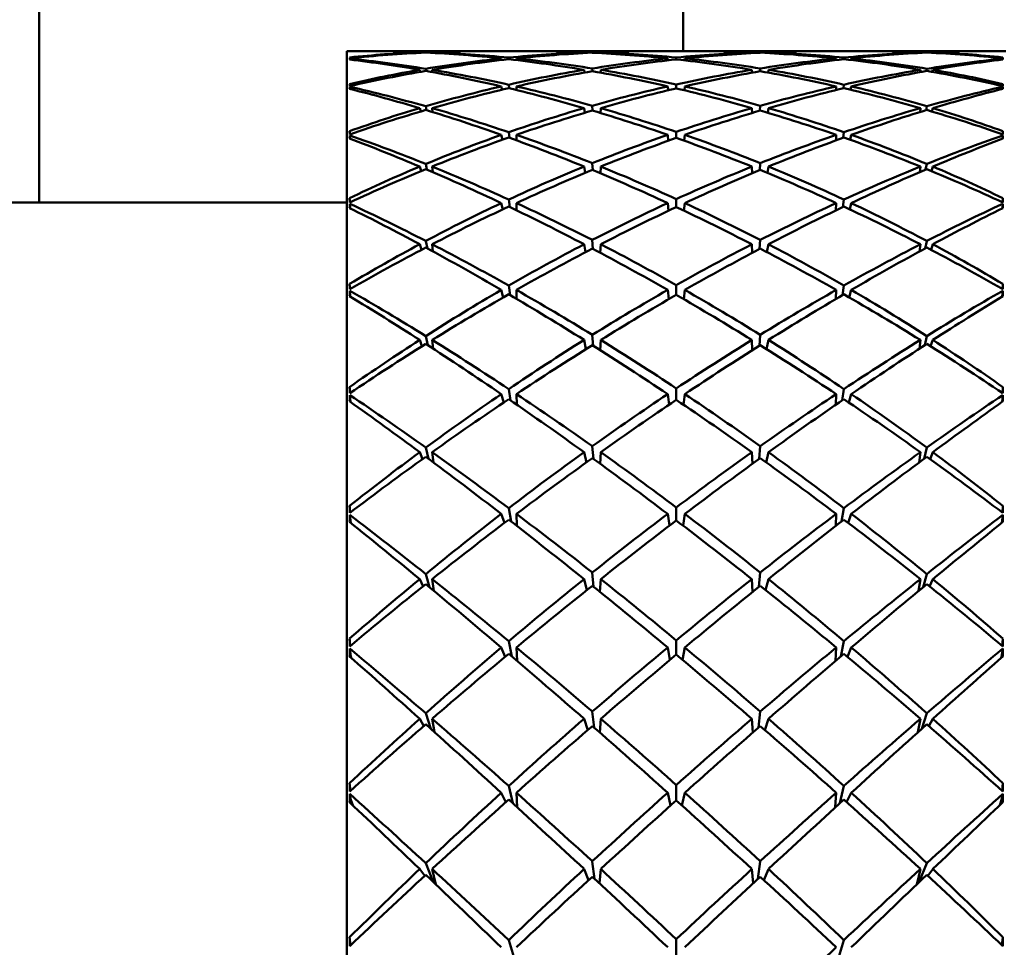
# Model space of a CAD drawing. Header units: inches. Extents: x 0.1 to 33.9, y 0.6 to 21.4.
# Tile 40 of 83: x 10.986 to 11.311, y 14.648 to 14.954. Entities that reach past the tile are written whole.
import ezdxf

# ---------------------------------------------------------------- set-up
doc = ezdxf.new("R2010")
doc.units = ezdxf.units.IN
doc.header["$MEASUREMENT"] = 0
doc.layers.add('Dimension (ANSI)', color=7, linetype='Continuous', lineweight=25)
doc.layers.add('Visible (ANSI)', color=7, linetype='Continuous', lineweight=50)
doc.styles.add('Note Text (ANSI)', font='tahoma.ttf')
doc.dimstyles.new('Default (ANSI)', dxfattribs={"dimtxt": 0.12, "dimasz": 0.098425, "dimexe": 0.125, "dimexo": 0.0625, "dimgap": 0.031496, "dimtad": 0, "dimtih": 1, "dimtoh": 1, "dimrnd": 1e-08, "dimzin": 4, "dimdsep": 46, "dimtxsty": 'Note Text (ANSI)', "dimcen": 0.09, "dimdle": 0.393701, "dimclrd": 256, "dimclre": 256, "dimclrt": 256, "dimadec": 0, "dimazin": 1, "dimtfac": 1, "dimtofl": 0, "dimtmove": 0, "dimatfit": 3, "dimfxl": 1, "dimtolj": 1, "dimtzin": 4, "dimlwd": -1, "dimlwe": -1, "dimarcsym": 0})

# ---------------------------------------------------------------- blocks, each defined once
blk = doc.blocks.new('*D10')
at = {"layer": 'Defpoints', "color": 0, "transparency": 16777216}
for p in [(17.00965, 15.28753), (8.90845, 12.90852), (17.40335, 12.90852)]:
    blk.add_point(p, dxfattribs=at)
at = {"layer": 'Dimension (ANSI)', "transparency": 16777216}
for p, q in [((17.07215, 15.28753), (17.52835, 15.28753)), ((17.40335, 15.1891), (17.40335, 14.19226)), ((17.40335, 13.00695), (17.40335, 14.00379)), ((8.97095, 12.90852), (17.52835, 12.90852))]:
    blk.add_line(p, q, dxfattribs=at)
for points in [[(17.38694, 15.1891), (17.41975, 15.1891), (17.40335, 15.28753)], [(17.38694, 13.00695), (17.41975, 13.00695), (17.40335, 12.90852)]]:
    blk.add_solid(points, dxfattribs=at)
at = {"layer": 'Dimension (ANSI)', "transparency": 16777216, "insert": (17.25059, 14.16077), "char_height": 0.12, "attachment_point": 1, "style": 'Note Text (ANSI)'}
blk.add_mtext('\\A1;2.38', dxfattribs=at)
blk = doc.blocks.new('*D12')
at = {"layer": 'Defpoints', "color": 0, "transparency": 16777216}
for p in [(16.08841, 15.28753), (4.32409, 15.14439), (4.32409, 12.15226)]:
    blk.add_point(p, dxfattribs=at)
at = {"layer": 'Dimension (ANSI)', "transparency": 16777216}
for p, q in [((16.08841, 15.22503), (16.08841, 12.02726)), ((4.32409, 15.08189), (4.32409, 12.02726)), ((4.42252, 12.15226), (9.98138, 12.15226)), ((15.98999, 12.15226), (10.43113, 12.15226))]:
    blk.add_line(p, q, dxfattribs=at)
for points in [[(4.42252, 12.16867), (4.42252, 12.13586), (4.32409, 12.15226)], [(15.98999, 12.16867), (15.98999, 12.13586), (16.08841, 12.15226)]]:
    blk.add_solid(points, dxfattribs=at)
at = {"layer": 'Dimension (ANSI)', "transparency": 16777216, "insert": (10.01287, 12.21464), "char_height": 0.12, "attachment_point": 1, "style": 'Note Text (ANSI)'}
blk.add_mtext('\\A1;11.76', dxfattribs=at)

msp = doc.modelspace()

# ---------------------------------------------------------------- linework, layer by layer
at = {"layer": 'Visible (ANSI)'}
for p, q in [((11.20479, 14.94359), (11.20479, 15.92503)), ((10.99229, 15.23079), (10.99229, 14.89359)), ((11.0938, 14.94359), (11.0938, 14.0617)), ((11.10015, 14.94359), (11.0938, 14.94359)), ((11.09479, 14.94079), (11.09476, 14.94113)), ((11.13574, 14.94359), (11.1035, 14.94359)), ((11.11789, 14.94302), (11.11783, 14.9432)), ((11.11985, 14.94329), (11.11988, 14.94311)), ((11.12196, 14.943), (11.12194, 14.9432)), ((11.15383, 14.94359), (11.14046, 14.94359)), ((11.14488, 14.94064), (11.14476, 14.94118)), ((11.14722, 14.94143), (11.14728, 14.9409)), ((11.14975, 14.94062), (11.14973, 14.94118)), ((11.19046, 14.94359), (11.15901, 14.94359)), ((11.17213, 14.94294), (11.17208, 14.9432)), ((11.17481, 14.94331), (11.17482, 14.94308)), ((11.17756, 14.94294), (11.17757, 14.9432)), ((11.20893, 14.94359), (11.1961, 14.94359)), ((11.19975, 14.94056), (11.19968, 14.94118)), ((11.20251, 14.94087), (11.20251, 14.94146)), ((11.20528, 14.94056), (11.20534, 14.94118)), ((11.24601, 14.94359), (11.21457, 14.94359)), ((11.22746, 14.9432), (11.22747, 14.94294)), ((11.2302, 14.94308), (11.23022, 14.94331)), ((11.23294, 14.9432), (11.2329, 14.94294)), ((11.26457, 14.94359), (11.25119, 14.94359)), ((11.25529, 14.94118), (11.25528, 14.94062)), ((11.25774, 14.9409), (11.25781, 14.94143)), ((11.26026, 14.94118), (11.26014, 14.94064)), ((11.30153, 14.94359), (11.26929, 14.94359)), ((11.28308, 14.9432), (11.28306, 14.943)), ((11.28514, 14.94311), (11.28518, 14.94329)), ((11.28719, 14.9432), (11.28714, 14.94302)), ((11.31122, 14.94359), (11.30488, 14.94359)), ((11.31024, 14.94079), (11.31026, 14.94113)), ((11.11985, 14.93776), (11.11999, 14.93704)), ((11.17481, 14.93787), (11.17487, 14.93694)), ((11.23016, 14.93694), (11.23022, 14.93787)), ((11.28504, 14.93704), (11.28518, 14.93776)), ((11.11803, 14.93675), (11.11783, 14.93742)), ((11.12201, 14.93667), (11.12194, 14.93742)), ((11.17223, 14.9365), (11.17208, 14.93742)), ((11.17753, 14.93647), (11.17757, 14.93742)), ((11.22746, 14.93742), (11.22749, 14.93647)), ((11.23294, 14.93742), (11.23279, 14.9365)), ((11.28308, 14.93742), (11.28301, 14.93667)), ((11.28719, 14.93742), (11.287, 14.93675)), ((11.09482, 14.9311), (11.09476, 14.93184)), ((11.14502, 14.93084), (11.14476, 14.93194)), ((11.14722, 14.93251), (11.14737, 14.93133)), ((11.14977, 14.93075), (11.14973, 14.93194)), ((11.19982, 14.93065), (11.19968, 14.93194)), ((11.20251, 14.93129), (11.20251, 14.93258)), ((11.20521, 14.93065), (11.20534, 14.93194)), ((11.25529, 14.93194), (11.25526, 14.93075)), ((11.25766, 14.93133), (11.25781, 14.93251)), ((11.26026, 14.93194), (11.26001, 14.93084)), ((11.31021, 14.9311), (11.31026, 14.93184)), ((11.11816, 14.92366), (11.11783, 14.92477)), ((11.11985, 14.92537), (11.1201, 14.92409)), ((11.12207, 14.92348), (11.12194, 14.92477)), ((11.17234, 14.92324), (11.17208, 14.92477)), ((11.17481, 14.92556), (11.17491, 14.92394)), ((11.17751, 14.92316), (11.17757, 14.92477)), ((11.22746, 14.92477), (11.22752, 14.92316)), ((11.23011, 14.92394), (11.23022, 14.92556)), ((11.23294, 14.92477), (11.23268, 14.92324)), ((11.28308, 14.92477), (11.28296, 14.92348)), ((11.28493, 14.92409), (11.28518, 14.92537)), ((11.28719, 14.92477), (11.28686, 14.92366)), ((11.09478, 14.9161), (11.09471, 14.91715)), ((11.09485, 14.91465), (11.09476, 14.91578)), ((11.14515, 14.91432), (11.14476, 14.91594)), ((11.14722, 14.9168), (11.14746, 14.91497)), ((11.14979, 14.91412), (11.14973, 14.91594)), ((11.19989, 14.91401), (11.19968, 14.91594)), ((11.20251, 14.91494), (11.20251, 14.91691)), ((11.20514, 14.91401), (11.20534, 14.91594)), ((11.25529, 14.91594), (11.25524, 14.91412)), ((11.25757, 14.91497), (11.25781, 14.9168)), ((11.26026, 14.91594), (11.25988, 14.91432)), ((11.31018, 14.91465), (11.31026, 14.91578)), ((11.31024, 14.9161), (11.31032, 14.91715)), ((11.1183, 14.90397), (11.11783, 14.90547)), ((11.11985, 14.90632), (11.12022, 14.90446)), ((11.12213, 14.90364), (11.12194, 14.90547)), ((11.17245, 14.90337), (11.17208, 14.90547)), ((11.17481, 14.90658), (11.17496, 14.90428)), ((11.17748, 14.90323), (11.17757, 14.90547)), ((11.22746, 14.90547), (11.22755, 14.90323)), ((11.23006, 14.90428), (11.23022, 14.90658)), ((11.23294, 14.90547), (11.23257, 14.90337)), ((11.28308, 14.90547), (11.2829, 14.90364)), ((11.28481, 14.90446), (11.28518, 14.90632)), ((11.28719, 14.90547), (11.28673, 14.90397)), ((10.91763, 14.89359), (11.0938, 14.89359)), ((11.09481, 14.89364), (11.09471, 14.89503)), ((11.09489, 14.89169), (11.09476, 14.8932)), ((11.14529, 14.89134), (11.14476, 14.89341)), ((11.14722, 14.89457), (11.14755, 14.89209)), ((11.14981, 14.89101), (11.14973, 14.89341)), ((11.19997, 14.8909), (11.19968, 14.89341)), ((11.20251, 14.8921), (11.20251, 14.89472)), ((11.20506, 14.8909), (11.20534, 14.89341)), ((11.25529, 14.89341), (11.25522, 14.89101)), ((11.25747, 14.89209), (11.25781, 14.89457)), ((11.26026, 14.89341), (11.25974, 14.89134)), ((11.31014, 14.89169), (11.31026, 14.8932)), ((11.31022, 14.89364), (11.31032, 14.89503)), ((11.11844, 14.87799), (11.11783, 14.87982)), ((11.11985, 14.88089), (11.12036, 14.87845)), ((11.12219, 14.87745), (11.12194, 14.87982)), ((11.17257, 14.87722), (11.17208, 14.87982)), ((11.17481, 14.88123), (11.17502, 14.87828)), ((11.17745, 14.87699), (11.17757, 14.87982)), ((11.22746, 14.87982), (11.22758, 14.87699)), ((11.23001, 14.87828), (11.23022, 14.88123)), ((11.23294, 14.87982), (11.23245, 14.87722)), ((11.28308, 14.87982), (11.28283, 14.87745)), ((11.28467, 14.87845), (11.28518, 14.88089)), ((11.28719, 14.87982), (11.28659, 14.87799)), ((11.09484, 14.86503), (11.09471, 14.86672)), ((11.14722, 14.86615), (11.14767, 14.86303)), ((11.20251, 14.86311), (11.20251, 14.86633)), ((11.25736, 14.86303), (11.25781, 14.86615)), ((11.31019, 14.86503), (11.31032, 14.86672)), ((11.09493, 14.86258), (11.09476, 14.86447)), ((11.14543, 14.86227), (11.14476, 14.86473)), ((11.14983, 14.86176), (11.14973, 14.86473)), ((11.20005, 14.86168), (11.19968, 14.86473)), ((11.20498, 14.86168), (11.20534, 14.86473)), ((11.25529, 14.86473), (11.2552, 14.86176)), ((11.26026, 14.86473), (11.25959, 14.86227)), ((11.31009, 14.86258), (11.31026, 14.86447)), ((11.17481, 14.84991), (11.17508, 14.84633)), ((11.22995, 14.84633), (11.23022, 14.84991)), ((11.11859, 14.84612), (11.11783, 14.84821)), ((11.11985, 14.84951), (11.12053, 14.84647)), ((11.12228, 14.84533), (11.12194, 14.84821)), ((11.17271, 14.84519), (11.17208, 14.84821)), ((11.17741, 14.84485), (11.17757, 14.84821)), ((11.22746, 14.84821), (11.22761, 14.84485)), ((11.23294, 14.84821), (11.23232, 14.84519)), ((11.28308, 14.84821), (11.28275, 14.84533)), ((11.2845, 14.84647), (11.28518, 14.84951)), ((11.28719, 14.84821), (11.28643, 14.84612)), ((11.09486, 14.8307), (11.09471, 14.83267)), ((11.1456, 14.82756), (11.14476, 14.83033)), ((11.14722, 14.832), (11.1478, 14.82825)), ((11.14986, 14.82683), (11.14973, 14.83033)), ((11.20015, 14.82684), (11.19968, 14.83033)), ((11.20251, 14.82843), (11.20251, 14.83222)), ((11.20488, 14.82684), (11.20534, 14.83033)), ((11.25529, 14.83033), (11.25517, 14.82683)), ((11.25722, 14.82825), (11.25781, 14.832)), ((11.26026, 14.83033), (11.25943, 14.82756)), ((11.31016, 14.8307), (11.31032, 14.83267)), ((11.09499, 14.82778), (11.09476, 14.83003)), ((11.31004, 14.82778), (11.31026, 14.83003)), ((11.11876, 14.80888), (11.11783, 14.81116)), ((11.11985, 14.81265), (11.12075, 14.80899)), ((11.12238, 14.80778), (11.12194, 14.81116)), ((11.17286, 14.80779), (11.17208, 14.81116)), ((11.17481, 14.81312), (11.17515, 14.80894)), ((11.17737, 14.80733), (11.17757, 14.81116)), ((11.22746, 14.81116), (11.22765, 14.80733)), ((11.22987, 14.80894), (11.23022, 14.81312)), ((11.23294, 14.81116), (11.23217, 14.80779)), ((11.28308, 14.81116), (11.28265, 14.80778)), ((11.28428, 14.80899), (11.28518, 14.81265)), ((11.28719, 14.81116), (11.28627, 14.80888)), ((11.0949, 14.79121), (11.09471, 14.79341)), ((11.14722, 14.79266), (11.14798, 14.78828)), ((11.20251, 14.78862), (11.20251, 14.7929)), ((11.25705, 14.78828), (11.25781, 14.79266)), ((11.31013, 14.79121), (11.31032, 14.79341)), ((11.09507, 14.78782), (11.09476, 14.79043)), ((11.14578, 14.78778), (11.14476, 14.79077)), ((11.1499, 14.78679), (11.14973, 14.79077)), ((11.20027, 14.78691), (11.19968, 14.79077)), ((11.20476, 14.78691), (11.20534, 14.79077)), ((11.25529, 14.79077), (11.25513, 14.78679)), ((11.26026, 14.79077), (11.25924, 14.78778)), ((11.30996, 14.78782), (11.31026, 14.79043)), ((11.11896, 14.76686), (11.11783, 14.76924)), ((11.11985, 14.77091), (11.12105, 14.76658)), ((11.12252, 14.76535), (11.12194, 14.76924)), ((11.17305, 14.76564), (11.17208, 14.76924)), ((11.17481, 14.77142), (11.17525, 14.76669)), ((11.17732, 14.76502), (11.17757, 14.76924)), ((11.22746, 14.76924), (11.22771, 14.76502)), ((11.22978, 14.76669), (11.23022, 14.77142)), ((11.23294, 14.76924), (11.23198, 14.76564)), ((11.28308, 14.76924), (11.2825, 14.76535)), ((11.28398, 14.76658), (11.28518, 14.77091)), ((11.28719, 14.76924), (11.28607, 14.76686)), ((11.09493, 14.74718), (11.09471, 14.74957)), ((11.3101, 14.74718), (11.31032, 14.74957)), ((11.09514, 14.74369), (11.09476, 14.74628)), ((11.14601, 14.74357), (11.14476, 14.74666)), ((11.14722, 14.74874), (11.14822, 14.74372)), ((11.14995, 14.74224), (11.14973, 14.74666)), ((11.20042, 14.74255), (11.19968, 14.74666)), ((11.20251, 14.7443), (11.20251, 14.74901)), ((11.20461, 14.74255), (11.20534, 14.74666)), ((11.25529, 14.74666), (11.25508, 14.74224)), ((11.25681, 14.74372), (11.25781, 14.74874)), ((11.26026, 14.74666), (11.25901, 14.74357)), ((11.30989, 14.74369), (11.31026, 14.74628)), ((11.09514, 14.74369), (11.09518, 14.74332)), ((11.09526, 14.74325), (11.09514, 14.74369)), ((11.30989, 14.74369), (11.30977, 14.74325)), ((11.30985, 14.74332), (11.30989, 14.74369)), ((11.11919, 14.72073), (11.11783, 14.72312)), ((11.11985, 14.72493), (11.1215, 14.71982)), ((11.12274, 14.7187), (11.12194, 14.72312)), ((11.17328, 14.71941), (11.17208, 14.72312)), ((11.17481, 14.72549), (11.17538, 14.72024)), ((11.17724, 14.7186), (11.17757, 14.72312)), ((11.22746, 14.72312), (11.22778, 14.7186)), ((11.22965, 14.72024), (11.23022, 14.72549)), ((11.23294, 14.72312), (11.23175, 14.71941)), ((11.28308, 14.72312), (11.28228, 14.7187)), ((11.28352, 14.71982), (11.28518, 14.72493)), ((11.28719, 14.72312), (11.28584, 14.72073)), ((11.09497, 14.6993), (11.09471, 14.70184)), ((11.14722, 14.70095), (11.14858, 14.69521)), ((11.20251, 14.69617), (11.20251, 14.70123)), ((11.25645, 14.69521), (11.25781, 14.70095)), ((11.31005, 14.6993), (11.31032, 14.70184)), ((11.09514, 14.69631), (11.09476, 14.6983)), ((11.1463, 14.69564), (11.14476, 14.69871)), ((11.15003, 14.69389), (11.14973, 14.69871)), ((11.20063, 14.69447), (11.19968, 14.69871)), ((11.2044, 14.69447), (11.20534, 14.69871)), ((11.25529, 14.69871), (11.255, 14.69389)), ((11.26026, 14.69871), (11.25872, 14.69564)), ((11.30989, 14.69631), (11.31026, 14.6983)), ((11.09514, 14.69631), (11.09534, 14.69496)), ((11.09573, 14.69459), (11.09514, 14.69631)), ((11.09543, 14.69487), (11.09535, 14.6957)), ((11.30989, 14.69631), (11.3093, 14.69459)), ((11.30959, 14.69487), (11.30968, 14.6957)), ((11.30968, 14.69496), (11.30989, 14.69631)), ((11.11985, 14.67545), (11.1223, 14.66924)), ((11.17481, 14.67605), (11.17557, 14.67027)), ((11.22945, 14.67027), (11.23022, 14.67605)), ((11.28272, 14.66924), (11.28518, 14.67545)), ((11.11949, 14.67126), (11.11783, 14.67352)), ((11.12312, 14.66845), (11.12194, 14.67352)), ((11.1736, 14.66987), (11.17208, 14.67352)), ((11.17713, 14.66882), (11.17757, 14.67352)), ((11.22746, 14.67352), (11.22789, 14.66882)), ((11.23294, 14.67352), (11.23142, 14.66987)), ((11.28308, 14.67352), (11.2819, 14.66845)), ((11.28719, 14.67352), (11.28553, 14.67126)), ((11.09503, 14.64834), (11.09471, 14.65097)), ((11.14722, 14.65002), (11.14921, 14.64337)), ((11.20251, 14.64499), (11.20251, 14.65033)), ((11.25581, 14.64337), (11.25781, 14.65002)), ((11.31, 14.64834), (11.31032, 14.65097))]:
    msp.add_line(p, q, dxfattribs=at)
for centre, major_axis, ratio, start_param, end_param in [((11.24329, 14.50265), (-0.35191, 0.34493), 0.780577, 5.652542, 5.707421), ((11.12464, 14.50265), (-0.03051, 0.44094), 0.010166, 6.17879, 6.185715), ((11.12464, 14.50265), (-0.02892, 0.44094), 0.02427, 0.104156, 0.111081), ((11.24329, 14.50265), (0.37703, -0.37287), 0.624274, 2.410974, 2.465853), ((11.16174, 14.50265), (0.33575, -0.30345), 0.952847, 2.376409, 2.433467), ((11.16174, 14.50265), (-0.35343, 0.34674), 0.770731, 5.454481, 5.511539), ((11.24329, 14.50265), (0.36222, -0.3568), 0.715274, 2.471657, 2.513545), ((11.16174, 14.50265), (-0.33857, 0.32627), 0.87609, 5.508209, 5.549255), ((11.24329, 14.50265), (-0.35191, 0.34493), 0.780577, 5.605244, 5.647796), ((11.24329, 14.50265), (0.36222, -0.3568), 0.715274, 2.408825, 2.466911), ((11.24329, 14.50265), (-0.33735, 0.32387), 0.887009, 5.642015, 5.700101), ((11.16174, 14.50265), (0.33575, -0.30345), 0.952847, 2.329775, 2.371663), ((11.16174, 14.50265), (-0.33857, 0.32627), 0.87609, 5.446309, 5.503463), ((11.16174, 14.50265), (-0.33448, -0.31415), 0.925096, 4.029813, 4.086967), ((11.24329, 14.50265), (-0.33735, 0.32387), 0.887009, 5.579183, 5.636337), ((11.24329, 14.50265), (0.36222, -0.3568), 0.715274, 2.345993, 2.403147), ((11.16174, 14.50265), (-0.33448, -0.31415), 0.925096, 3.967533, 4.024135), ((11.16174, 14.50265), (-0.33857, 0.32627), 0.87609, 5.384029, 5.440631), ((11.24329, 14.50265), (0.34677, -0.33851), 0.814839, 2.404151, 2.446039), ((11.16174, 14.50265), (-0.39945, 0.19328), 0.992189, 5.130479, 5.17204), ((11.24329, 14.50265), (-0.33735, 0.32387), 0.887009, 5.530903, 5.572954), ((11.24329, 14.50265), (0.34677, -0.33851), 0.814839, 2.34132, 2.397922), ((11.24329, 14.50265), (0.39945, 0.19328), 0.992189, 1.221768, 1.27837), ((11.16174, 14.50265), (-0.33448, -0.31415), 0.925096, 3.919416, 3.961303), ((11.16174, 14.50265), (-0.39945, 0.19328), 0.992189, 5.06783, 5.124249), ((11.16174, 14.50265), (-0.34677, -0.33851), 0.814839, 3.948278, 4.004698), ((11.24329, 14.50265), (0.39945, 0.19328), 0.992189, 1.158936, 1.215356), ((11.24329, 14.50265), (0.34677, -0.33851), 0.814839, 2.278488, 2.334907), ((11.16174, 14.50265), (-0.34677, -0.33851), 0.814839, 3.885264, 3.941866), ((11.16174, 14.50265), (-0.39945, 0.19328), 0.992189, 5.004815, 5.061417), ((11.24329, 14.50265), (0.33448, -0.31415), 0.925096, 2.321882, 2.36377), ((11.16174, 14.50265), (0.33735, 0.32387), 0.887009, 0.710232, 0.752282), ((11.24329, 14.50265), (0.39945, 0.19328), 0.992189, 1.111145, 1.152707), ((11.24329, 14.50265), (0.33448, -0.31415), 0.925096, 2.25905, 2.315652), ((11.24329, 14.50265), (0.33857, 0.32627), 0.87609, 0.842554, 0.899156), ((11.16174, 14.50265), (-0.34677, -0.33851), 0.814839, 3.837146, 3.879034), ((11.16174, 14.50265), (0.33735, 0.32387), 0.887009, 0.646848, 0.704002), ((11.16174, 14.50265), (-0.36222, -0.3568), 0.715274, 3.880038, 3.937192), ((11.24329, 14.50265), (0.33857, 0.32627), 0.87609, 0.779722, 0.836876), ((11.24329, 14.50265), (0.33448, -0.31415), 0.925096, 2.196218, 2.253372), ((11.16174, 14.50265), (-0.36222, -0.3568), 0.715274, 3.816274, 3.87436), ((11.16174, 14.50265), (0.33735, 0.32387), 0.887009, 0.583084, 0.64117), ((11.24329, 14.50265), (-0.33575, -0.30345), 0.952847, 3.911522, 3.95341), ((11.16174, 14.50265), (0.35191, 0.34493), 0.780577, 0.635389, 0.677942), ((11.24329, 14.50265), (0.33857, 0.32627), 0.87609, 0.73393, 0.774977), ((11.24329, 14.50265), (-0.33575, -0.30345), 0.952847, 3.849718, 3.906776), ((11.24329, 14.50265), (0.35343, 0.34674), 0.770731, 0.771646, 0.828704), ((11.16174, 14.50265), (-0.36222, -0.3568), 0.715274, 3.769641, 3.811528), ((11.16174, 14.50265), (0.35191, 0.34493), 0.780577, 0.575764, 0.630643), ((11.16174, 14.50265), (-0.37703, -0.37287), 0.624274, 3.817332, 3.872211), ((11.28039, 14.50265), (-0.03051, -0.44094), 0.010166, 3.239063, 3.245988), ((11.28039, 14.50265), (-0.02892, -0.44094), 0.02427, 3.030512, 3.037436), ((11.24329, 14.50265), (-0.33735, 0.32387), 0.887009, 5.704847, 5.759726), ((11.16174, 14.50265), (-0.33448, -0.31415), 0.925096, 4.091713, 4.148771), ((11.24329, 14.50265), (0.37703, -0.37287), 0.624274, 2.348142, 2.406228), ((11.16174, 14.50265), (-0.35343, 0.34674), 0.770731, 5.392581, 5.449735), ((11.24329, 14.50265), (0.39945, 0.19328), 0.992189, 1.2846, 1.341754), ((11.16174, 14.50265), (-0.34677, -0.33851), 0.814839, 4.010927, 4.067529), ((11.24329, 14.50265), (0.36222, -0.3568), 0.715274, 2.283161, 2.339763), ((11.16174, 14.50265), (-0.33857, 0.32627), 0.87609, 5.32138, 5.377799), ((11.24329, 14.50265), (0.33857, 0.32627), 0.87609, 0.905386, 0.961806), ((11.16174, 14.50265), (-0.36222, -0.3568), 0.715274, 3.943422, 4.000024), ((11.24329, 14.50265), (0.34677, -0.33851), 0.814839, 2.215656, 2.272258), ((11.16174, 14.50265), (-0.39945, 0.19328), 0.992189, 4.941431, 4.998585), ((11.24329, 14.50265), (0.35343, 0.34674), 0.770731, 0.83345, 0.890604), ((11.16174, 14.50265), (-0.37703, -0.37287), 0.624274, 3.876957, 3.935043), ((11.24329, 14.50265), (0.33448, -0.31415), 0.925096, 2.134414, 2.191472), ((11.16174, 14.50265), (0.33735, 0.32387), 0.887009, 0.523459, 0.578338), ((11.12464, 14.50265), (-0.03083, 0.44094), 0.001457, 6.053728, 6.060653), ((11.12464, 14.50265), (-0.02735, 0.44094), 0.032273, 0.22941, 0.236334), ((11.24329, 14.50265), (0.39064, -0.38718), 0.540148, 2.349409, 2.404288), ((11.16174, 14.50265), (-0.36873, 0.36396), 0.675093, 5.394852, 5.45191), ((11.24329, 14.50265), (0.39945, 0.19328), 0.992189, 1.347432, 1.405518), ((11.16174, 14.50265), (-0.34677, -0.33851), 0.814839, 4.073207, 4.130361), ((11.24329, 14.50265), (0.37703, -0.37287), 0.624274, 2.285311, 2.342465), ((11.16174, 14.50265), (-0.35343, 0.34674), 0.770731, 5.330301, 5.386903), ((11.24329, 14.50265), (0.33857, 0.32627), 0.87609, 0.968218, 1.02482), ((11.16174, 14.50265), (-0.36222, -0.3568), 0.715274, 4.006436, 4.062856), ((11.24329, 14.50265), (0.36222, -0.3568), 0.715274, 2.220329, 2.276749), ((11.16174, 14.50265), (-0.33857, 0.32627), 0.87609, 5.258365, 5.314967), ((11.24329, 14.50265), (0.35343, 0.34674), 0.770731, 0.896282, 0.952884), ((11.16174, 14.50265), (-0.37703, -0.37287), 0.624274, 3.940721, 3.997875), ((11.24329, 14.50265), (0.34677, -0.33851), 0.814839, 2.152824, 2.209978), ((11.16174, 14.50265), (-0.39945, 0.19328), 0.992189, 4.877667, 4.935753), ((11.24329, 14.50265), (0.36873, 0.36396), 0.675093, 0.831276, 0.888334), ((11.16174, 14.50265), (-0.39064, -0.38718), 0.540148, 3.878897, 3.933776), ((11.28039, 14.50265), (-0.03083, -0.44094), 0.001457, 3.364125, 3.37105), ((11.28039, 14.50265), (0.02735, 0.44094), 0.032273, 6.046851, 6.053776), ((11.24329, 14.50265), (0.39945, 0.19328), 0.992189, 1.410264, 1.465143), ((11.16174, 14.50265), (-0.36873, 0.36396), 0.675093, 5.332952, 5.390106), ((11.24329, 14.50265), (0.33857, 0.32627), 0.87609, 1.03105, 1.088204), ((11.16174, 14.50265), (-0.35343, 0.34674), 0.770731, 5.267652, 5.324071), ((11.24329, 14.50265), (0.35343, 0.34674), 0.770731, 0.959114, 1.015533), ((11.16174, 14.50265), (-0.33857, 0.32627), 0.87609, 5.194981, 5.252135), ((11.24329, 14.50265), (0.36873, 0.36396), 0.675093, 0.89308, 0.950233), ((11.16174, 14.50265), (-0.39945, 0.19328), 0.992189, 4.818042, 4.872922), ((11.16174, 14.50265), (-0.34677, -0.33851), 0.814839, 4.135107, 4.192165), ((11.24329, 14.50265), (0.39064, -0.38718), 0.540148, 2.286577, 2.344663), ((11.16174, 14.50265), (-0.36222, -0.3568), 0.715274, 4.069086, 4.125688), ((11.24329, 14.50265), (0.37703, -0.37287), 0.624274, 2.222479, 2.279081), ((11.16174, 14.50265), (-0.37703, -0.37287), 0.624274, 4.004104, 4.060707), ((11.24329, 14.50265), (0.36222, -0.3568), 0.715274, 2.157498, 2.2141), ((11.16174, 14.50265), (-0.39064, -0.38718), 0.540148, 3.938522, 3.996608), ((11.24329, 14.50265), (0.34677, -0.33851), 0.814839, 2.09102, 2.148078), ((11.12464, 14.50265), (-0.03067, 0.44094), 0.007274, 0.347589, 0.354513), ((11.12464, 14.50265), (-0.02536, 0.44094), 0.039777, 0.354788, 0.361712), ((11.16174, 14.50265), (-0.38306, 0.37925), 0.587242, 5.333694, 5.390752), ((11.24329, 14.50265), (0.33857, 0.32627), 0.87609, 1.093882, 1.151968), ((11.16174, 14.50265), (-0.36222, -0.3568), 0.715274, 4.131366, 4.18852), ((11.24329, 14.50265), (0.39064, -0.38718), 0.540148, 2.223745, 2.280899), ((11.16174, 14.50265), (-0.36873, 0.36396), 0.675093, 5.270672, 5.327274), ((11.24329, 14.50265), (0.35343, 0.34674), 0.770731, 1.021946, 1.078548), ((11.16174, 14.50265), (-0.37703, -0.37287), 0.624274, 4.067119, 4.123538), ((11.24329, 14.50265), (0.37703, -0.37287), 0.624274, 2.159647, 2.216066), ((11.16174, 14.50265), (-0.35343, 0.34674), 0.770731, 5.204637, 5.26124), ((11.24329, 14.50265), (0.36873, 0.36396), 0.675093, 0.955911, 1.012513), ((11.16174, 14.50265), (-0.39064, -0.38718), 0.540148, 4.002286, 4.05944), ((11.24329, 14.50265), (0.36222, -0.3568), 0.715274, 2.094666, 2.15182), ((11.16174, 14.50265), (-0.33857, 0.32627), 0.87609, 5.131218, 5.189304), ((11.24329, 14.50265), (0.38306, 0.37925), 0.587242, 0.892433, 0.949491), ((11.28039, 14.50265), (-0.03067, -0.44094), 0.007274, 2.787079, 2.794004), ((11.28039, 14.50265), (0.02536, 0.44094), 0.039777, 5.921473, 5.928398), ((11.24329, 14.50265), (0.40284, -0.39983), 0.461551, 2.287434, 2.342314), ((11.16174, 14.50265), (-0.40284, -0.39983), 0.461551, 3.940872, 3.995751), ((11.24329, 14.50265), (0.33857, 0.32627), 0.87609, 1.156714, 1.211593), ((11.16174, 14.50265), (-0.38306, 0.37925), 0.587242, 5.271794, 5.328948), ((11.24329, 14.50265), (0.35343, 0.34674), 0.770731, 1.084778, 1.141932), ((11.16174, 14.50265), (-0.36873, 0.36396), 0.675093, 5.208023, 5.264442), ((11.24329, 14.50265), (0.36873, 0.36396), 0.675093, 1.018743, 1.075163), ((11.16174, 14.50265), (-0.35343, 0.34674), 0.770731, 5.141254, 5.198408), ((11.24329, 14.50265), (0.38306, 0.37925), 0.587242, 0.954237, 1.011391), ((11.16174, 14.50265), (-0.33857, 0.32627), 0.87609, 5.071593, 5.126472), ((11.16174, 14.50265), (-0.36222, -0.3568), 0.715274, 4.193265, 4.250323), ((11.24329, 14.50265), (0.40284, -0.39983), 0.461551, 2.224602, 2.282689), ((11.16174, 14.50265), (-0.37703, -0.37287), 0.624274, 4.129768, 4.18637), ((11.24329, 14.50265), (0.39064, -0.38718), 0.540148, 2.160913, 2.217515), ((11.16174, 14.50265), (-0.39064, -0.38718), 0.540148, 4.06567, 4.122272), ((11.24329, 14.50265), (0.37703, -0.37287), 0.624274, 2.096815, 2.153417), ((11.16174, 14.50265), (-0.40284, -0.39983), 0.461551, 4.000497, 4.058583), ((11.24329, 14.50265), (0.36222, -0.3568), 0.715274, 2.032862, 2.08992), ((11.12464, 14.50265), (-0.03003, 0.44094), 0.015894, 0.472676, 0.4796), ((11.12464, 14.50265), (-0.02296, 0.44094), 0.046664, 0.480309, 0.487233), ((11.16174, 14.50265), (-0.39608, 0.39284), 0.505649, 5.271918, 5.328976), ((11.24329, 14.50265), (0.35343, 0.34674), 0.770731, 1.147609, 1.205696), ((11.16174, 14.50265), (-0.37703, -0.37287), 0.624274, 4.192048, 4.249202), ((11.24329, 14.50265), (0.40284, -0.39983), 0.461551, 2.161771, 2.218925), ((11.16174, 14.50265), (-0.38306, 0.37925), 0.587242, 5.209514, 5.266116), ((11.24329, 14.50265), (0.36873, 0.36396), 0.675093, 1.081575, 1.138177), ((11.16174, 14.50265), (-0.39064, -0.38718), 0.540148, 4.128684, 4.185104), ((11.24329, 14.50265), (0.39064, -0.38718), 0.540148, 2.098082, 2.154501), ((11.16174, 14.50265), (-0.36873, 0.36396), 0.675093, 5.145008, 5.20161), ((11.24329, 14.50265), (0.38306, 0.37925), 0.587242, 1.017069, 1.073671), ((11.16174, 14.50265), (-0.40284, -0.39983), 0.461551, 4.064261, 4.121415), ((11.24329, 14.50265), (0.37703, -0.37287), 0.624274, 2.033983, 2.091137), ((11.16174, 14.50265), (-0.35343, 0.34674), 0.770731, 5.07749, 5.135576), ((11.24329, 14.50265), (0.39608, 0.39284), 0.505649, 0.954209, 1.011267), ((11.28039, 14.50265), (-0.03003, -0.44094), 0.015894, 2.661992, 2.668917), ((11.28039, 14.50265), (0.02296, 0.44094), 0.046664, 5.795952, 5.802877), ((11.24329, 14.50265), (-0.41353, 0.41082), 0.387389, 5.366831, 5.42171), ((11.16174, 14.50265), (-0.41353, -0.41082), 0.387389, 4.003068, 4.057947), ((11.24329, 14.50265), (0.35343, 0.34674), 0.770731, 1.210441, 1.265321), ((11.16174, 14.50265), (-0.39608, 0.39284), 0.505649, 5.210018, 5.267172), ((11.24329, 14.50265), (0.36873, 0.36396), 0.675093, 1.144407, 1.201561), ((11.16174, 14.50265), (-0.38306, 0.37925), 0.587242, 5.146865, 5.203285), ((11.24329, 14.50265), (0.38306, 0.37925), 0.587242, 1.079901, 1.13632), ((11.16174, 14.50265), (-0.36873, 0.36396), 0.675093, 5.081624, 5.138778), ((11.24329, 14.50265), (0.39608, 0.39284), 0.505649, 1.016013, 1.073167), ((11.16174, 14.50265), (-0.35343, 0.34674), 0.770731, 5.017865, 5.072744), ((11.16174, 14.50265), (-0.37703, -0.37287), 0.624274, 4.253948, 4.311006), ((11.24329, 14.50265), (-0.41353, 0.41082), 0.387389, 5.303999, 5.362085), ((11.16174, 14.50265), (-0.39064, -0.38718), 0.540148, 4.191334, 4.247936), ((11.24329, 14.50265), (0.40284, -0.39983), 0.461551, 2.098939, 2.155541), ((11.16174, 14.50265), (-0.40284, -0.39983), 0.461551, 4.127644, 4.184247), ((11.24329, 14.50265), (0.39064, -0.38718), 0.540148, 2.03525, 2.091852), ((11.16174, 14.50265), (-0.41353, -0.41082), 0.387389, 4.062693, 4.120779), ((11.24329, 14.50265), (0.37703, -0.37287), 0.624274, 1.972179, 2.029237), ((11.12464, 14.50265), (-0.02892, 0.44094), 0.02427, 0.59783, 0.604755), ((11.28039, 14.50265), (-0.02892, -0.44094), 0.02427, 2.536838, 2.543762), ((11.12464, 14.50265), (-0.0202, 0.44094), 0.052824, 0.605982, 0.612907), ((11.16174, 14.50265), (-0.40764, 0.40477), 0.429086, 5.209833, 5.266891), ((11.24329, 14.50265), (0.36873, 0.36396), 0.675093, 1.207239, 1.265325), ((11.16174, 14.50265), (-0.39064, -0.38718), 0.540148, 4.253614, 4.310768), ((11.24329, 14.50265), (-0.41353, 0.41082), 0.387389, 5.241167, 5.298321), ((11.16174, 14.50265), (-0.39608, 0.39284), 0.505649, 5.147738, 5.204341), ((11.24329, 14.50265), (0.38306, 0.37925), 0.587242, 1.142733, 1.199335), ((11.16174, 14.50265), (-0.40284, -0.39983), 0.461551, 4.190659, 4.247078), ((11.24329, 14.50265), (0.40284, -0.39983), 0.461551, 2.036107, 2.092526), ((11.16174, 14.50265), (-0.38306, 0.37925), 0.587242, 5.083851, 5.140453), ((11.24329, 14.50265), (0.39608, 0.39284), 0.505649, 1.078845, 1.135447), ((11.16174, 14.50265), (-0.41353, -0.41082), 0.387389, 4.126457, 4.183611), ((11.24329, 14.50265), (0.39064, -0.38718), 0.540148, 1.972418, 2.029572), ((11.16174, 14.50265), (-0.36873, 0.36396), 0.675093, 5.01786, 5.075947), ((11.24329, 14.50265), (0.40764, 0.40477), 0.429086, 1.016294, 1.073352), ((11.28039, 14.50265), (0.0202, 0.44094), 0.052824, 5.670278, 5.677203), ((11.24329, 14.50265), (-0.42264, 0.42013), 0.316756, 5.304504, 5.359383), ((11.16174, 14.50265), (-0.42264, -0.42013), 0.316756, 4.065395, 4.120274), ((11.24329, 14.50265), (0.36873, 0.36396), 0.675093, 1.270071, 1.32495), ((11.16174, 14.50265), (-0.39064, -0.38718), 0.540148, 4.315513, 4.372571), ((11.24329, 14.50265), (-0.42264, 0.42013), 0.316756, 5.241672, 5.299758), ((11.16174, 14.50265), (-0.40764, 0.40477), 0.429086, 5.147933, 5.205087), ((11.24329, 14.50265), (0.38306, 0.37925), 0.587242, 1.205565, 1.262718), ((11.16174, 14.50265), (-0.39608, 0.39284), 0.505649, 5.085089, 5.141509), ((11.24329, 14.50265), (0.39608, 0.39284), 0.505649, 1.141677, 1.198096), ((11.16174, 14.50265), (-0.38306, 0.37925), 0.587242, 5.020467, 5.077621), ((11.24329, 14.50265), (0.40764, 0.40477), 0.429086, 1.078098, 1.135252), ((11.16174, 14.50265), (-0.42264, -0.42013), 0.316756, 4.12502, 4.183106), ((11.24329, 14.50265), (0.39064, -0.38718), 0.540148, 1.910614, 1.967672), ((11.16174, 14.50265), (-0.36873, 0.36396), 0.675093, 4.958235, 5.013115), ((11.16174, 14.50265), (-0.40284, -0.39983), 0.461551, 4.253308, 4.30991), ((11.24329, 14.50265), (-0.41353, 0.41082), 0.387389, 5.178336, 5.234938), ((11.16174, 14.50265), (-0.41353, -0.41082), 0.387389, 4.18984, 4.246442), ((11.24329, 14.50265), (0.40284, -0.39983), 0.461551, 1.973275, 2.029877), ((11.12464, 14.50265), (-0.02735, 0.44094), 0.032273, 0.723084, 0.730008), ((11.24329, 14.50265), (0.38306, 0.37925), 0.587242, 1.268396, 1.326482), ((11.16174, 14.50265), (-0.40764, 0.40477), 0.429086, 5.085653, 5.142255), ((11.24329, 14.50265), (0.39608, 0.39284), 0.505649, 1.204509, 1.261111), ((11.16174, 14.50265), (-0.39608, 0.39284), 0.505649, 5.022075, 5.078677), ((11.24329, 14.50265), (0.40764, 0.40477), 0.429086, 1.14093, 1.197532), ((11.16174, 14.50265), (-0.38306, 0.37925), 0.587242, 4.956703, 5.014789), ((11.28039, 14.50265), (0.02735, 0.44094), 0.032273, 5.553177, 5.560102), ((11.12464, 14.50265), (-0.01712, 0.44094), 0.058156, 0.731808, 0.738733), ((11.24329, 14.50265), (-0.43012, 0.42775), 0.248883, 5.242094, 5.296973), ((11.16174, 14.50265), (-0.41765, 0.41504), 0.356548, 5.147573, 5.204631), ((11.16174, 14.50265), (-0.40284, -0.39983), 0.461551, 4.315588, 4.372742), ((11.24329, 14.50265), (-0.42264, 0.42013), 0.316756, 5.17884, 5.235994), ((11.16174, 14.50265), (-0.41353, -0.41082), 0.387389, 4.252855, 4.309274), ((11.24329, 14.50265), (-0.41353, 0.41082), 0.387389, 5.115504, 5.171923), ((11.16174, 14.50265), (-0.42264, -0.42013), 0.316756, 4.188784, 4.245938), ((11.24329, 14.50265), (0.40284, -0.39983), 0.461551, 1.910443, 1.967597), ((11.24329, 14.50265), (-0.41765, -0.41504), 0.356548, 4.220147, 4.277205), ((11.16174, 14.50265), (-0.43012, -0.42775), 0.248883, 4.127804, 4.182684), ((11.28039, 14.50265), (0.01712, 0.44094), 0.058156, 5.544452, 5.551377), ((11.24329, 14.50265), (0.38306, 0.37925), 0.587242, 1.331228, 1.386107), ((11.16174, 14.50265), (-0.41765, 0.41504), 0.356548, 5.085673, 5.142827), ((11.24329, 14.50265), (0.39608, 0.39284), 0.505649, 1.26734, 1.324494), ((11.16174, 14.50265), (-0.40764, 0.40477), 0.429086, 5.023004, 5.079423), ((11.24329, 14.50265), (0.40764, 0.40477), 0.429086, 1.203762, 1.260181), ((11.16174, 14.50265), (-0.39608, 0.39284), 0.505649, 4.958691, 5.015845), ((11.24329, 14.50265), (-0.41765, -0.41504), 0.356548, 4.281951, 4.339105), ((11.16174, 14.50265), (-0.38306, 0.37925), 0.587242, 4.897078, 4.951957), ((11.16174, 14.50265), (-0.40284, -0.39983), 0.461551, 4.377488, 4.434546), ((11.24329, 14.50265), (-0.43012, 0.42775), 0.248883, 5.179262, 5.237348), ((11.16174, 14.50265), (-0.41353, -0.41082), 0.387389, 4.315504, 4.372106), ((11.24329, 14.50265), (-0.42264, 0.42013), 0.316756, 5.116008, 5.17261), ((11.16174, 14.50265), (-0.42264, -0.42013), 0.316756, 4.252167, 4.30877), ((11.24329, 14.50265), (-0.41353, 0.41082), 0.387389, 5.052672, 5.109274), ((11.16174, 14.50265), (-0.43012, -0.42775), 0.248883, 4.187429, 4.245516), ((11.24329, 14.50265), (0.40284, -0.39983), 0.461551, 1.848639, 1.905697), ((11.12464, 14.50265), (-0.02536, 0.44094), 0.039777, 0.848462, 0.855386), ((11.28039, 14.50265), (0.02536, 0.44094), 0.039777, 5.427799, 5.434724), ((11.12464, 14.50265), (-0.01376, 0.44094), 0.062574, 0.857777, 0.864701), ((11.24329, 14.50265), (-0.43592, 0.43366), 0.183102, 5.179632, 5.234511), ((11.16174, 14.50265), (-0.42607, 0.42363), 0.287192, 5.085205, 5.142263), ((11.24329, 14.50265), (0.39608, 0.39284), 0.505649, 1.330172, 1.388258), ((11.16174, 14.50265), (-0.41353, -0.41082), 0.387389, 4.377784, 4.434938), ((11.24329, 14.50265), (-0.43012, 0.42775), 0.248883, 5.116431, 5.173585), ((11.16174, 14.50265), (-0.41765, 0.41504), 0.356548, 5.023393, 5.079995), ((11.24329, 14.50265), (0.40764, 0.40477), 0.429086, 1.266594, 1.323196), ((11.16174, 14.50265), (-0.42264, -0.42013), 0.316756, 4.315182, 4.371601), ((11.24329, 14.50265), (-0.42264, 0.42013), 0.316756, 5.053177, 5.109596), ((11.16174, 14.50265), (-0.40764, 0.40477), 0.429086, 4.959989, 5.016592), ((11.24329, 14.50265), (-0.41765, -0.41504), 0.356548, 4.344783, 4.401385), ((11.16174, 14.50265), (-0.43012, -0.42775), 0.248883, 4.251193, 4.308347), ((11.24329, 14.50265), (-0.41353, 0.41082), 0.387389, 4.98984, 5.046994), ((11.16174, 14.50265), (-0.39608, 0.39284), 0.505649, 4.894927, 4.953013), ((11.24329, 14.50265), (-0.42607, -0.42363), 0.287192, 4.282515, 4.339573), ((11.16174, 14.50265), (-0.43592, -0.43366), 0.183102, 4.190267, 4.245146), ((11.28039, 14.50265), (0.01376, 0.44094), 0.062574, 5.418484, 5.425408), ((11.24329, 14.50265), (0.39608, 0.39284), 0.505649, 1.393004, 1.447883), ((11.16174, 14.50265), (-0.42607, 0.42363), 0.287192, 5.023305, 5.080459), ((11.24329, 14.50265), (0.40764, 0.40477), 0.429086, 1.329426, 1.38658), ((11.16174, 14.50265), (-0.41765, 0.41504), 0.356548, 4.960744, 5.017163), ((11.24329, 14.50265), (-0.41765, -0.41504), 0.356548, 4.407615, 4.464034), ((11.16174, 14.50265), (-0.40764, 0.40477), 0.429086, 4.896606, 4.95376), ((11.24329, 14.50265), (-0.42607, -0.42363), 0.287192, 4.344319, 4.401472), ((11.16174, 14.50265), (-0.39608, 0.39284), 0.505649, 4.835302, 4.890181), ((11.16174, 14.50265), (-0.41353, -0.41082), 0.387389, 4.439684, 4.496742), ((11.24329, 14.50265), (-0.43592, 0.43366), 0.183102, 5.1168, 5.174886), ((11.16174, 14.50265), (-0.42264, -0.42013), 0.316756, 4.377831, 4.434433), ((11.24329, 14.50265), (-0.43012, 0.42775), 0.248883, 5.053599, 5.110201), ((11.16174, 14.50265), (-0.43012, -0.42775), 0.248883, 4.314577, 4.371179), ((11.24329, 14.50265), (-0.42264, 0.42013), 0.316756, 4.990345, 5.046947), ((11.16174, 14.50265), (-0.43592, -0.43366), 0.183102, 4.249892, 4.307978), ((11.24329, 14.50265), (-0.41353, 0.41082), 0.387389, 4.928036, 4.985094), ((11.12464, 14.50265), (-0.02296, 0.44094), 0.046664, 0.973983, 0.980907), ((11.28039, 14.50265), (0.02296, 0.44094), 0.046664, 5.302278, 5.309202), ((11.12464, 14.50265), (-0.01018, 0.44094), 0.066002, 0.983869, 0.990794), ((11.16174, 14.50265), (-0.43283, 0.43051), 0.220298, 5.02277, 5.079828), ((11.24329, 14.50265), (0.40764, 0.40477), 0.429086, 1.392257, 1.450344), ((11.16174, 14.50265), (-0.42607, 0.42363), 0.287192, 4.961025, 5.017628), ((11.24329, 14.50265), (-0.41765, -0.41504), 0.356548, 4.470447, 4.527049), ((11.16174, 14.50265), (-0.41765, 0.41504), 0.356548, 4.897729, 4.954331), ((11.24329, 14.50265), (-0.42607, -0.42363), 0.287192, 4.40715, 4.463753), ((11.16174, 14.50265), (-0.40764, 0.40477), 0.429086, 4.832842, 4.890928), ((11.24329, 14.50265), (-0.43283, -0.43051), 0.220298, 4.34495, 4.402008), ((11.28039, 14.50265), (0.01018, 0.44094), 0.066002, 5.292391, 5.299316), ((11.24329, 14.50265), (-0.44003, 0.43783), 0.118819, 5.117135, 5.172014), ((11.16174, 14.50265), (-0.42264, -0.42013), 0.316756, 4.440111, 4.497265), ((11.24329, 14.50265), (-0.43592, 0.43366), 0.183102, 5.053968, 5.111122), ((11.16174, 14.50265), (-0.43012, -0.42775), 0.248883, 4.377592, 4.434011), ((11.24329, 14.50265), (-0.43012, 0.42775), 0.248883, 4.990767, 5.047186), ((11.16174, 14.50265), (-0.43592, -0.43366), 0.183102, 4.313656, 4.37081), ((11.24329, 14.50265), (-0.42264, 0.42013), 0.316756, 4.927513, 4.984667), ((11.16174, 14.50265), (-0.44003, -0.43783), 0.118819, 4.252764, 4.307643), ((11.24329, 14.50265), (0.40764, 0.40477), 0.429086, 1.455089, 1.509969), ((11.16174, 14.50265), (-0.43283, 0.43051), 0.220298, 4.96087, 5.018024), ((11.24329, 14.50265), (-0.41765, -0.41504), 0.356548, 4.533279, 4.590433), ((11.16174, 14.50265), (-0.42607, 0.42363), 0.287192, 4.898376, 4.954796), ((11.24329, 14.50265), (-0.42607, -0.42363), 0.287192, 4.469982, 4.526402), ((11.16174, 14.50265), (-0.41765, 0.41504), 0.356548, 4.834345, 4.891499), ((11.24329, 14.50265), (-0.43283, -0.43051), 0.220298, 4.406754, 4.463908), ((11.16174, 14.50265), (-0.40764, 0.40477), 0.429086, 4.773217, 4.828096), ((11.16174, 14.50265), (-0.42264, -0.42013), 0.316756, 4.502011, 4.559069), ((11.24329, 14.50265), (-0.44003, 0.43783), 0.118819, 5.054303, 5.112389), ((11.16174, 14.50265), (-0.43012, -0.42775), 0.248883, 4.440241, 4.496843), ((11.24329, 14.50265), (-0.43592, 0.43366), 0.183102, 4.991136, 5.047738), ((11.16174, 14.50265), (-0.43592, -0.43366), 0.183102, 4.37704, 4.433642), ((11.24329, 14.50265), (-0.43012, 0.42775), 0.248883, 4.927935, 4.984537), ((11.16174, 14.50265), (-0.44003, -0.43783), 0.118819, 4.312389, 4.370475), ((11.24329, 14.50265), (-0.42264, 0.42013), 0.316756, 4.865709, 4.922767), ((11.12464, 14.50265), (-0.0202, 0.44094), 0.052824, 1.099656, 1.106581), ((11.28039, 14.50265), (0.0202, 0.44094), 0.052824, 5.176604, 5.183529), ((11.12464, 14.50265), (-0.00644, 0.44094), 0.068384, 1.110059, 1.116983), ((11.16174, 14.50265), (-0.4379, 0.43567), 0.155233, 4.960291, 5.017349), ((11.24329, 14.50265), (-0.41765, -0.41504), 0.356548, 4.596111, 4.654197), ((11.16174, 14.50265), (-0.43283, 0.43051), 0.220298, 4.89859, 4.955192), ((11.24329, 14.50265), (-0.42607, -0.42363), 0.287192, 4.532814, 4.589416), ((11.16174, 14.50265), (-0.42607, 0.42363), 0.287192, 4.835362, 4.891964), ((11.24329, 14.50265), (-0.43283, -0.43051), 0.220298, 4.469586, 4.526188), ((11.16174, 14.50265), (-0.41765, 0.41504), 0.356548, 4.770581, 4.828667), ((11.24329, 14.50265), (-0.4379, -0.43567), 0.155233, 4.407429, 4.464487), ((11.28039, 14.50265), (0.00644, 0.44094), 0.068384, 5.166202, 5.173127), ((11.24329, 14.50265), (-0.44242, 0.44026), 0.05549, 5.054619, 5.109498), ((11.16174, 14.50265), (-0.43012, -0.42775), 0.248883, 4.502521, 4.559675), ((11.24329, 14.50265), (-0.44003, 0.43783), 0.118819, 4.991471, 5.048625), ((11.16174, 14.50265), (-0.43592, -0.43366), 0.183102, 4.440054, 4.496474), ((11.24329, 14.50265), (-0.43592, 0.43366), 0.183102, 4.928304, 4.984724), ((11.16174, 14.50265), (-0.44003, -0.43783), 0.118819, 4.376153, 4.433306), ((11.24329, 14.50265), (-0.43012, 0.42775), 0.248883, 4.865103, 4.922257), ((11.16174, 14.50265), (-0.44242, -0.44026), 0.05549, 4.31528, 4.370159), ((11.24329, 14.50265), (-0.41765, -0.41504), 0.356548, 4.658942, 4.713822), ((11.16174, 14.50265), (-0.43012, -0.42775), 0.248883, 4.564421, 4.621479), ((11.24329, 14.50265), (-0.44242, 0.44026), 0.05549, 4.991787, 5.049873), ((11.16174, 14.50265), (-0.4379, 0.43567), 0.155233, 4.898391, 4.955545), ((11.24329, 14.50265), (-0.42607, -0.42363), 0.287192, 4.595646, 4.6528), ((11.16174, 14.50265), (-0.43283, 0.43051), 0.220298, 4.835941, 4.89236), ((11.24329, 14.50265), (-0.43283, -0.43051), 0.220298, 4.532418, 4.588837), ((11.16174, 14.50265), (-0.42607, 0.42363), 0.287192, 4.771978, 4.829132), ((11.24329, 14.50265), (-0.4379, -0.43567), 0.155233, 4.469233, 4.526387), ((11.16174, 14.50265), (-0.44242, -0.44026), 0.05549, 4.374905, 4.432991), ((11.24329, 14.50265), (-0.43012, 0.42775), 0.248883, 4.803299, 4.860357), ((11.16174, 14.50265), (-0.41765, 0.41504), 0.356548, 4.710956, 4.765836), ((11.16174, 14.50265), (-0.43592, -0.43366), 0.183102, 4.502704, 4.559306), ((11.24329, 14.50265), (-0.44003, 0.43783), 0.118819, 4.92864, 4.985242), ((11.16174, 14.50265), (-0.44003, -0.43783), 0.118819, 4.439536, 4.496138), ((11.24329, 14.50265), (-0.43592, 0.43366), 0.183102, 4.865472, 4.922074), ((11.12464, 14.50265), (-0.01712, 0.44094), 0.058156, 1.225482, 1.232407), ((11.28039, 14.50265), (0.01712, 0.44094), 0.058156, 5.050778, 5.057703), ((11.24329, 14.50265), (-0.4379, -0.43567), 0.155233, 4.532065, 4.588667)]:
    msp.add_ellipse(centre, major_axis=major_axis, ratio=ratio, start_param=start_param, end_param=end_param, dxfattribs=at)

# ---------------------------------------------------------------- dimensions: what is measured, and where the dimension line sits
at = {"layer": 'Dimension (ANSI)'}
for base, p1, p2, angle, override, picture, middle in [((4.32409, 12.15226), (16.08841, 15.28753), (4.32409, 15.14439), 180, {"dimgap": 0.031496, "dimtih": 0, "dimtoh": 0, "dimdec": 2, "dimtol": 0, "dimlim": 0, "dimtp": 0, "dimtm": 0, "dimtdec": 2, "dimatfit": 1}, '*D12', (10.20625, 12.15226)), ((17.40335, 12.90852), (17.00965, 15.28753), (8.90845, 12.90852), 90, {"dimgap": 0.031496, "dimdec": 2, "dimtol": 0, "dimlim": 0, "dimtp": 0, "dimtm": 0, "dimtdec": 2, "dimatfit": 1}, '*D10', (17.40335, 14.09803))]:
    dim = msp.add_linear_dim(base=base, p1=p1, p2=p2, angle=angle, dimstyle='Default (ANSI)', override=override, dxfattribs=at)
    dim.commit()
    dim.dimension.update_dxf_attribs({"geometry": picture, "text_midpoint": middle, "dimtype": 160})

doc.saveas('drawing.dxf')
